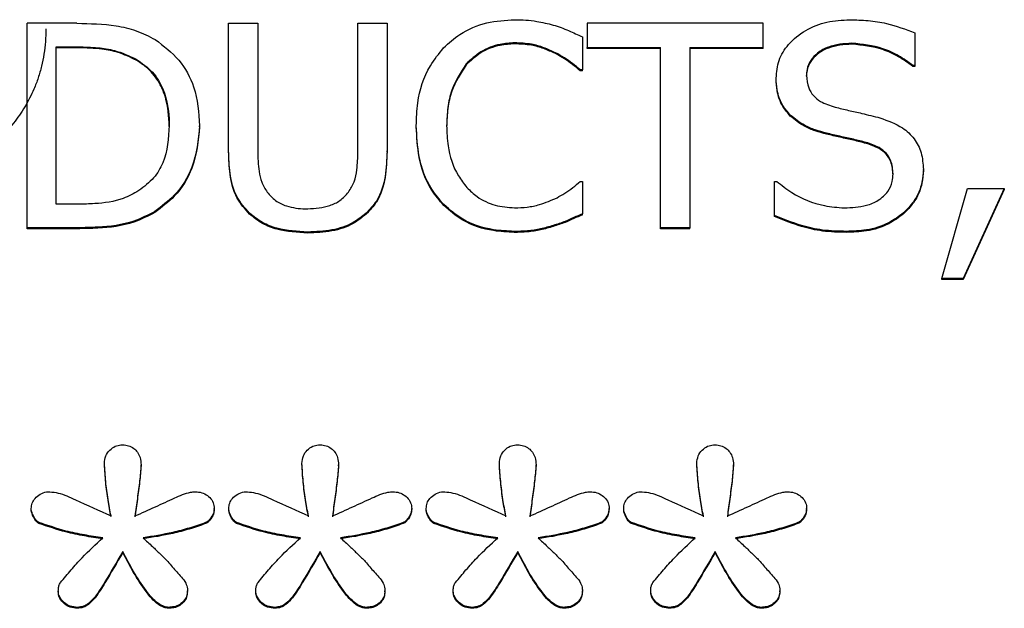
# Model space of a CAD drawing. Header units: inches. Extents: x 0.6 to 16.3, y 0.2 to 11.5.
# Tile 18 of 35: x 5.008 to 5.248, y 7.226 to 7.369. Entities that reach past the tile are written whole.
import ezdxf

# ---------------------------------------------------------------- set-up
doc = ezdxf.new("R2010")
doc.units = ezdxf.units.IN
doc.header["$MEASUREMENT"] = 0

msp = doc.modelspace()

# ---------------------------------------------------------------- linework, layer by layer
at = {"color": 7, "linetype": 'Continuous', "lineweight": 25}
for p, q in [((5.02196, 7.36844), (5.00981, 7.36844)), ((5.00981, 7.31865), (5.00981, 7.36844)), ((5.05891, 7.33737), (5.05891, 7.36844)), ((5.05891, 7.36844), (5.066, 7.36844)), ((5.066, 7.36844), (5.066, 7.33737)), ((5.09042, 7.33721), (5.09042, 7.36844)), ((5.09042, 7.36844), (5.0975, 7.36844)), ((5.0975, 7.36844), (5.0975, 7.33737)), ((5.14626, 7.36844), (5.14626, 7.36255)), ((5.18913, 7.36844), (5.14626, 7.36844)), ((5.18913, 7.36255), (5.18913, 7.36844)), ((5.22608, 7.3661), (5.22608, 7.35819)), ((5.12858, 7.36344), (5.12858, 7.36368)), ((5.14509, 7.36513), (5.14509, 7.35714)), ((5.2107, 7.36336), (5.2107, 7.36359)), ((5.0169, 7.36271), (5.0223, 7.36271)), ((5.0169, 7.32438), (5.0169, 7.36271)), ((5.0223, 7.36247), (5.0169, 7.36247)), ((5.0223, 7.36271), (5.0223, 7.36247)), ((5.13852, 7.36106), (5.13852, 7.36129)), ((5.14626, 7.36255), (5.16415, 7.36255)), ((5.14626, 7.36231), (5.14626, 7.36255)), ((5.16415, 7.36231), (5.14626, 7.36231)), ((5.16415, 7.31865), (5.16415, 7.36255)), ((5.17124, 7.36255), (5.18913, 7.36255)), ((5.17124, 7.36255), (5.17124, 7.31865)), ((5.18913, 7.36231), (5.17124, 7.36231)), ((5.18913, 7.36231), (5.18913, 7.36255)), ((5.03639, 7.35972), (5.03639, 7.35948)), ((5.11678, 7.35831), (5.11678, 7.35855)), ((5.14509, 7.35714), (5.14453, 7.35714)), ((5.14453, 7.3569), (5.14453, 7.35714)), ((5.14509, 7.3569), (5.14453, 7.3569)), ((5.14509, 7.3569), (5.14509, 7.35714)), ((5.22608, 7.35819), (5.22557, 7.35819)), ((5.22557, 7.35795), (5.22557, 7.35819)), ((5.22608, 7.35795), (5.22557, 7.35795)), ((5.22608, 7.35819), (5.22608, 7.35795)), ((5.19229, 7.35484), (5.19229, 7.35508)), ((5.19968, 7.35553), (5.19968, 7.35577)), ((5.19574, 7.34584), (5.19574, 7.34608)), ((5.04447, 7.34334), (5.04447, 7.34358)), ((5.05186, 7.34326), (5.05186, 7.3435)), ((5.10464, 7.34326), (5.10464, 7.3435)), ((5.11203, 7.3435), (5.11203, 7.34326)), ((5.20456, 7.34145), (5.20456, 7.34169)), ((5.2142, 7.33919), (5.2142, 7.33943)), ((5.05891, 7.33713), (5.05891, 7.33737)), ((5.0975, 7.33713), (5.0975, 7.33737)), ((5.22816, 7.33261), (5.22816, 7.33285)), ((5.14457, 7.32994), (5.14509, 7.32994)), ((5.14509, 7.32994), (5.14509, 7.32203)), ((5.1919, 7.32163), (5.1919, 7.32994)), ((5.1919, 7.32994), (5.19242, 7.32994)), ((5.22077, 7.33156), (5.22077, 7.3318)), ((5.23261, 7.30626), (5.23892, 7.32817)), ((5.24787, 7.32817), (5.23784, 7.30626)), ((5.24787, 7.32793), (5.23784, 7.30602)), ((5.23892, 7.32817), (5.24787, 7.32817)), ((5.24787, 7.32817), (5.24787, 7.32793)), ((5.0223, 7.32438), (5.0169, 7.32438)), ((5.04097, 7.3224), (5.04097, 7.32264)), ((5.11134, 7.32406), (5.11134, 7.32429)), ((5.06401, 7.32196), (5.06401, 7.3222)), ((5.0924, 7.32196), (5.0924, 7.3222)), ((5.14509, 7.3218), (5.14509, 7.32203)), ((5.1919, 7.32139), (5.1919, 7.32163)), ((5.22332, 7.32204), (5.22332, 7.32228)), ((5.02209, 7.31865), (5.00981, 7.31865)), ((5.00981, 7.31841), (5.00981, 7.31865)), ((5.02209, 7.31841), (5.00981, 7.31841)), ((5.02209, 7.31841), (5.02209, 7.31865)), ((5.12849, 7.31752), (5.12849, 7.31776)), ((5.138, 7.31897), (5.138, 7.31921)), ((5.17124, 7.31865), (5.16415, 7.31865)), ((5.16415, 7.31841), (5.16415, 7.31865)), ((5.17124, 7.31841), (5.16415, 7.31841)), ((5.17124, 7.31841), (5.17124, 7.31865)), ((5.2094, 7.31752), (5.2094, 7.31776)), ((5.07819, 7.31736), (5.07819, 7.3176)), ((5.23261, 7.30602), (5.23261, 7.30626)), ((5.23784, 7.30626), (5.23261, 7.30626)), ((5.23784, 7.30602), (5.23261, 7.30602)), ((5.23784, 7.30602), (5.23784, 7.30626)), ((5.02866, 7.26101), (5.02866, 7.26125)), ((5.0376, 7.26066), (5.0376, 7.2609)), ((5.07676, 7.26101), (5.07676, 7.26125)), ((5.0857, 7.26066), (5.0857, 7.2609)), ((5.12486, 7.26101), (5.12486, 7.26125)), ((5.1338, 7.26066), (5.1338, 7.2609)), ((5.17296, 7.26101), (5.17296, 7.26125)), ((5.1819, 7.26066), (5.1819, 7.2609)), ((5.01085, 7.25), (5.01085, 7.25024)), ((5.05541, 7.25), (5.05541, 7.25024)), ((5.05895, 7.25), (5.05895, 7.25024)), ((5.10351, 7.25), (5.10351, 7.25024)), ((5.10705, 7.25), (5.10705, 7.25024)), ((5.15161, 7.25), (5.15161, 7.25024)), ((5.15515, 7.25), (5.15515, 7.25024)), ((5.19971, 7.25), (5.19971, 7.25024)), ((5.01271, 7.24664), (5.01271, 7.24688)), ((5.0533, 7.24658), (5.0533, 7.24682)), ((5.06081, 7.24664), (5.06081, 7.24688)), ((5.1014, 7.24658), (5.1014, 7.24682)), ((5.10891, 7.24664), (5.10891, 7.24688)), ((5.1495, 7.24658), (5.1495, 7.24682)), ((5.15701, 7.24664), (5.15701, 7.24688)), ((5.1976, 7.24658), (5.1976, 7.24682)), ((5.03313, 7.23951), (5.03313, 7.23975)), ((5.08123, 7.23951), (5.08123, 7.23975)), ((5.12933, 7.23951), (5.12933, 7.23975)), ((5.17743, 7.23951), (5.17743, 7.23975)), ((5.01743, 7.22995), (5.01743, 7.23019)), ((5.04889, 7.22995), (5.04889, 7.23019)), ((5.06553, 7.22995), (5.06553, 7.23019)), ((5.09699, 7.22995), (5.09699, 7.23019)), ((5.11363, 7.22995), (5.11363, 7.23019)), ((5.14509, 7.22995), (5.14509, 7.23019)), ((5.16173, 7.22995), (5.16173, 7.23019)), ((5.19319, 7.22995), (5.19319, 7.23019)), ((5.02208, 7.22595), (5.02208, 7.22619)), ((5.0443, 7.22595), (5.0443, 7.22619)), ((5.07018, 7.22595), (5.07018, 7.22619)), ((5.0924, 7.22595), (5.0924, 7.22619)), ((5.11828, 7.22595), (5.11828, 7.22619)), ((5.1405, 7.22595), (5.1405, 7.22619)), ((5.16638, 7.22595), (5.16638, 7.22619)), ((5.1886, 7.22595), (5.1886, 7.22619))]:
    msp.add_line(p, q, dxfattribs=at)
for points, knots in [([(5.02196, 7.36844), (5.02516, 7.36838), (5.03003, 7.36829), (5.03652, 7.3668), (5.03953, 7.36527), (5.04106, 7.36448)], [0, 0, 0, 0, 0.482857, 0.736481, 1, 1, 1, 1]), ([(5.11129, 7.36246), (5.11256, 7.36362), (5.11556, 7.36634), (5.12164, 7.36889), (5.12633, 7.36918), (5.12862, 7.36932)], [0, 0, 0, 0, 0.274065, 0.645727, 1, 1, 1, 1]), ([(5.12862, 7.36932), (5.12952, 7.36931), (5.13131, 7.36927), (5.13446, 7.3689), (5.13666, 7.36836), (5.138, 7.36803)], [0, 0, 0, 0, 0.281966, 0.564023, 1, 1, 1, 1]), ([(5.138, 7.36803), (5.13864, 7.36783), (5.1399, 7.36742), (5.14228, 7.36647), (5.14398, 7.36566), (5.14509, 7.36513)], [0, 0, 0, 0, 0.2596065, 0.5191866, 1, 1, 1, 1]), ([(5.19229, 7.35508), (5.19242, 7.35656), (5.19268, 7.35951), (5.19528, 7.36366), (5.19934, 7.36695), (5.20461, 7.36903), (5.20835, 7.36923), (5.21022, 7.36932)], [0, 0, 0, 0, 0.179568, 0.359775, 0.573055, 0.786646, 1, 1, 1, 1]), ([(5.21022, 7.36932), (5.21172, 7.36928), (5.21472, 7.3692), (5.22014, 7.36837), (5.22381, 7.36697), (5.22608, 7.3661)], [0, 0, 0, 0, 0.275165, 0.550472, 1, 1, 1, 1]), ([(5.0144, 7.36712), (5.01438, 7.36608), (5.01433, 7.36401), (5.01397, 7.36097), (5.01339, 7.35802), (5.01257, 7.35516), (5.01129, 7.35181), (5.00936, 7.34807), (5.00661, 7.34403), (5.00435, 7.34167), (5.00321, 7.34048)], [0, 0, 0, 0, 0.106935, 0.211114, 0.313112, 0.413538, 0.513033, 0.676291, 0.837723, 1, 1, 1, 1]), ([(5.04106, 7.36448), (5.0431, 7.36292), (5.04719, 7.3598), (5.05121, 7.35234), (5.05163, 7.34669), (5.05186, 7.3435)], [0, 0, 0, 0, 0.303216, 0.606125, 1, 1, 1, 1]), ([(5.12858, 7.36368), (5.1274, 7.3636), (5.12451, 7.36342), (5.12025, 7.36176), (5.11791, 7.35959), (5.11678, 7.35855)], [0, 0, 0, 0, 0.264943, 0.646938, 1, 1, 1, 1]), ([(5.12858, 7.36344), (5.1274, 7.36336), (5.12451, 7.36318), (5.12025, 7.36152), (5.11791, 7.35935), (5.11678, 7.35831)], [0, 0, 0, 0, 0.264943, 0.646938, 1, 1, 1, 1]), ([(5.13852, 7.36129), (5.13759, 7.36172), (5.13572, 7.36258), (5.13238, 7.36353), (5.12996, 7.36362), (5.12858, 7.36368)], [0, 0, 0, 0, 0.300979, 0.601935, 1, 1, 1, 1]), ([(5.13852, 7.36106), (5.13759, 7.36149), (5.13572, 7.36234), (5.13238, 7.36329), (5.12996, 7.36338), (5.12858, 7.36344)], [0, 0, 0, 0, 0.300979, 0.601935, 1, 1, 1, 1]), ([(5.2107, 7.36359), (5.20876, 7.36346), (5.20578, 7.36325), (5.20244, 7.3614), (5.20058, 7.35949), (5.19977, 7.3575), (5.1997, 7.35624), (5.19968, 7.35577)], [0, 0, 0, 0, 0.371434, 0.571311, 0.736447, 0.902416, 1, 1, 1, 1]), ([(5.2107, 7.36336), (5.20876, 7.36322), (5.20578, 7.36301), (5.20244, 7.36116), (5.20058, 7.35925), (5.19977, 7.35726), (5.1997, 7.356), (5.19968, 7.35553)], [0, 0, 0, 0, 0.371434, 0.571311, 0.736447, 0.902416, 1, 1, 1, 1]), ([(5.22557, 7.35819), (5.22444, 7.35901), (5.2222, 7.36064), (5.21729, 7.36291), (5.21328, 7.36333), (5.2107, 7.36359)], [0, 0, 0, 0, 0.2626197, 0.5243809, 1, 1, 1, 1]), ([(5.22557, 7.35795), (5.22444, 7.35877), (5.2222, 7.3604), (5.21729, 7.36268), (5.21328, 7.36309), (5.2107, 7.36336)], [0, 0, 0, 0, 0.26262, 0.524381, 1, 1, 1, 1]), ([(5.0223, 7.36271), (5.0239, 7.36267), (5.02686, 7.36261), (5.03171, 7.36188), (5.03467, 7.36052), (5.03639, 7.35972)], [0, 0, 0, 0, 0.328592, 0.607226, 1, 1, 1, 1]), ([(5.03639, 7.35948), (5.03495, 7.36017), (5.03231, 7.36142), (5.0275, 7.36235), (5.02423, 7.36242), (5.0223, 7.36247)], [0, 0, 0, 0, 0.330167, 0.604832, 1, 1, 1, 1]), ([(5.10464, 7.3435), (5.1047, 7.34536), (5.10488, 7.35037), (5.10694, 7.35712), (5.11014, 7.36106), (5.11129, 7.36246)], [0, 0, 0, 0, 0.274688, 0.739998, 1, 1, 1, 1]), ([(5.14453, 7.35714), (5.14392, 7.35764), (5.14269, 7.35865), (5.14073, 7.36011), (5.13926, 7.3609), (5.13852, 7.36129)], [0, 0, 0, 0, 0.322707, 0.659599, 1, 1, 1, 1]), ([(5.14453, 7.3569), (5.14392, 7.3574), (5.14269, 7.35841), (5.14073, 7.35987), (5.13926, 7.36066), (5.13852, 7.36106)], [0, 0, 0, 0, 0.322707, 0.659599, 1, 1, 1, 1]), ([(5.03639, 7.35972), (5.03781, 7.35873), (5.04064, 7.35675), (5.04355, 7.35164), (5.04442, 7.34707), (5.04446, 7.34414), (5.04447, 7.34358)], [0, 0, 0, 0, 0.263578, 0.527037, 0.909968, 1, 1, 1, 1]), ([(5.04447, 7.34334), (5.04433, 7.34574), (5.0441, 7.34958), (5.04191, 7.3545), (5.03934, 7.35758), (5.03723, 7.35894), (5.03639, 7.35948)], [0, 0, 0, 0, 0.383177, 0.614913, 0.847549, 1, 1, 1, 1]), ([(5.11678, 7.35855), (5.11544, 7.35649), (5.11328, 7.35318), (5.11219, 7.3479), (5.11208, 7.34498), (5.11203, 7.3435)], [0, 0, 0, 0, 0.450196, 0.721837, 1, 1, 1, 1]), ([(5.11678, 7.35831), (5.11544, 7.35625), (5.11328, 7.35294), (5.11219, 7.34766), (5.11208, 7.34474), (5.11203, 7.34326)], [0, 0, 0, 0, 0.450196, 0.721837, 1, 1, 1, 1]), ([(5.19574, 7.34608), (5.1951, 7.34684), (5.19355, 7.34866), (5.19243, 7.35185), (5.19233, 7.35415), (5.19229, 7.35508)], [0, 0, 0, 0, 0.29512, 0.7132733, 1, 1, 1, 1]), ([(5.19574, 7.34584), (5.1951, 7.3466), (5.19355, 7.34843), (5.19243, 7.35161), (5.19233, 7.35391), (5.19229, 7.35484)], [0, 0, 0, 0, 0.29512, 0.713273, 1, 1, 1, 1]), ([(5.19968, 7.35577), (5.19976, 7.35472), (5.19989, 7.35294), (5.20128, 7.35077), (5.20345, 7.34903), (5.20541, 7.34841), (5.20663, 7.34802)], [0, 0, 0, 0, 0.282786, 0.4786486, 0.6738063, 1, 1, 1, 1]), ([(5.20663, 7.34802), (5.20772, 7.34776), (5.20988, 7.34723), (5.21355, 7.34644), (5.2161, 7.34578), (5.21757, 7.3454)], [0, 0, 0, 0, 0.2971385, 0.5942603, 1, 1, 1, 1]), ([(5.20456, 7.34169), (5.20365, 7.34194), (5.20182, 7.34245), (5.19868, 7.34368), (5.19685, 7.34518), (5.19574, 7.34608)], [0, 0, 0, 0, 0.2834189, 0.5670713, 1, 1, 1, 1]), ([(5.20456, 7.34145), (5.20365, 7.3417), (5.20182, 7.34221), (5.19868, 7.34344), (5.19685, 7.34494), (5.19574, 7.34584)], [0, 0, 0, 0, 0.2834189, 0.5670713, 1, 1, 1, 1]), ([(5.21757, 7.3454), (5.2195, 7.34472), (5.22269, 7.34361), (5.22607, 7.34042), (5.22788, 7.33685), (5.22806, 7.33422), (5.22816, 7.33285)], [0, 0, 0, 0, 0.329389, 0.545711, 0.762104, 1, 1, 1, 1]), ([(5.04447, 7.34358), (5.04427, 7.34047), (5.04397, 7.33594), (5.04079, 7.33053), (5.03833, 7.32866), (5.03704, 7.32768)], [0, 0, 0, 0, 0.510446, 0.744064, 1, 1, 1, 1]), ([(5.05186, 7.3435), (5.05152, 7.34007), (5.0509, 7.33398), (5.04648, 7.32676), (5.04262, 7.32387), (5.04097, 7.32264)], [0, 0, 0, 0, 0.426349, 0.755607, 1, 1, 1, 1]), ([(5.05186, 7.34326), (5.05152, 7.33983), (5.0509, 7.33374), (5.04648, 7.32652), (5.04262, 7.32363), (5.04097, 7.3224)], [0, 0, 0, 0, 0.426349, 0.755607, 1, 1, 1, 1]), ([(5.11134, 7.32429), (5.1103, 7.32552), (5.1074, 7.32896), (5.10503, 7.33568), (5.10476, 7.34099), (5.10464, 7.3435)], [0, 0, 0, 0, 0.226201, 0.635012, 1, 1, 1, 1]), ([(5.11134, 7.32406), (5.1103, 7.32528), (5.1074, 7.32872), (5.10503, 7.33544), (5.10476, 7.34076), (5.10464, 7.34326)], [0, 0, 0, 0, 0.2262007, 0.6350123, 1, 1, 1, 1]), ([(5.11203, 7.3435), (5.11208, 7.34186), (5.11223, 7.33768), (5.11389, 7.33238), (5.11623, 7.32938), (5.11695, 7.32845)], [0, 0, 0, 0, 0.3071221, 0.7851462, 1, 1, 1, 1]), ([(5.2142, 7.33943), (5.21318, 7.33969), (5.21107, 7.34023), (5.20784, 7.34091), (5.20565, 7.34143), (5.20456, 7.34169)], [0, 0, 0, 0, 0.318577, 0.659298, 1, 1, 1, 1]), ([(5.2142, 7.33919), (5.21318, 7.33945), (5.21107, 7.33999), (5.20784, 7.34067), (5.20565, 7.34119), (5.20456, 7.34145)], [0, 0, 0, 0, 0.318577, 0.659298, 1, 1, 1, 1]), ([(5.22077, 7.3318), (5.22068, 7.33288), (5.22054, 7.33468), (5.21916, 7.33687), (5.21709, 7.33848), (5.21529, 7.33907), (5.2142, 7.33943)], [0, 0, 0, 0, 0.3024624, 0.5007657, 0.6989416, 1, 1, 1, 1]), ([(5.06401, 7.3222), (5.06289, 7.32345), (5.06039, 7.32627), (5.0591, 7.33175), (5.05897, 7.33556), (5.05891, 7.33737)], [0, 0, 0, 0, 0.296659, 0.665806, 1, 1, 1, 1]), ([(5.06401, 7.32196), (5.06289, 7.32321), (5.06039, 7.32603), (5.0591, 7.33151), (5.05897, 7.33532), (5.05891, 7.33713)], [0, 0, 0, 0, 0.296659, 0.665806, 1, 1, 1, 1]), ([(5.066, 7.33737), (5.06604, 7.33569), (5.0661, 7.33314), (5.06686, 7.3297), (5.0678, 7.32813), (5.06829, 7.32732)], [0, 0, 0, 0, 0.483346, 0.735702, 1, 1, 1, 1]), ([(5.08813, 7.32732), (5.08862, 7.32815), (5.08964, 7.32984), (5.09031, 7.33325), (5.09038, 7.33572), (5.09042, 7.33721)], [0, 0, 0, 0, 0.2755765, 0.564771, 1, 1, 1, 1]), ([(5.0975, 7.33737), (5.09743, 7.33529), (5.09727, 7.33113), (5.09571, 7.32568), (5.0933, 7.32314), (5.0924, 7.3222)], [0, 0, 0, 0, 0.3827045, 0.7690211, 1, 1, 1, 1]), ([(5.0975, 7.33713), (5.09743, 7.33506), (5.09727, 7.33089), (5.09571, 7.32544), (5.0933, 7.3229), (5.0924, 7.32196)], [0, 0, 0, 0, 0.3827045, 0.7690211, 1, 1, 1, 1]), ([(5.22077, 7.33156), (5.22068, 7.33265), (5.22054, 7.33444), (5.21916, 7.33663), (5.21709, 7.33824), (5.21529, 7.33883), (5.2142, 7.33919)], [0, 0, 0, 0, 0.302462, 0.500766, 0.698942, 1, 1, 1, 1]), ([(5.22816, 7.33285), (5.22808, 7.33182), (5.22789, 7.32908), (5.22628, 7.32529), (5.22417, 7.32315), (5.22332, 7.32228)], [0, 0, 0, 0, 0.261737, 0.700373, 1, 1, 1, 1]), ([(5.22816, 7.33261), (5.22808, 7.33158), (5.22789, 7.32884), (5.22628, 7.32505), (5.22417, 7.32291), (5.22332, 7.32204)], [0, 0, 0, 0, 0.2617372, 0.7003729, 1, 1, 1, 1]), ([(5.13891, 7.32595), (5.13955, 7.32631), (5.14089, 7.32706), (5.14278, 7.3284), (5.14397, 7.32943), (5.14457, 7.32994)], [0, 0, 0, 0, 0.315962, 0.65674, 1, 1, 1, 1]), ([(5.19242, 7.32994), (5.19361, 7.32901), (5.19702, 7.32634), (5.20276, 7.32396), (5.20727, 7.32361), (5.20888, 7.32349)], [0, 0, 0, 0, 0.25605, 0.733905, 1, 1, 1, 1]), ([(5.20888, 7.32349), (5.21071, 7.32357), (5.21361, 7.3237), (5.21729, 7.32521), (5.21954, 7.32727), (5.22064, 7.32965), (5.22073, 7.33116), (5.22077, 7.3318)], [0, 0, 0, 0, 0.325234, 0.516564, 0.709387, 0.877897, 1, 1, 1, 1]), ([(5.03704, 7.32768), (5.0358, 7.32699), (5.03251, 7.32517), (5.02731, 7.32449), (5.02363, 7.3244), (5.0223, 7.32438)], [0, 0, 0, 0, 0.280368, 0.740352, 1, 1, 1, 1]), ([(5.06829, 7.32732), (5.06893, 7.32659), (5.0702, 7.32512), (5.07347, 7.32363), (5.07623, 7.32326), (5.07798, 7.32325), (5.07819, 7.32325)], [0, 0, 0, 0, 0.267053, 0.533603, 0.945553, 1, 1, 1, 1]), ([(5.07819, 7.32325), (5.08003, 7.32338), (5.08279, 7.32359), (5.08624, 7.32519), (5.08748, 7.32659), (5.08813, 7.32732)], [0, 0, 0, 0, 0.487613, 0.731495, 1, 1, 1, 1]), ([(5.11695, 7.32845), (5.11776, 7.32767), (5.1197, 7.3258), (5.12374, 7.32388), (5.12697, 7.32362), (5.12858, 7.32349)], [0, 0, 0, 0, 0.264915, 0.633753, 1, 1, 1, 1]), ([(5.12858, 7.32349), (5.12961, 7.32352), (5.13166, 7.32359), (5.13518, 7.32433), (5.13751, 7.32534), (5.13891, 7.32595)], [0, 0, 0, 0, 0.285798, 0.571895, 1, 1, 1, 1]), ([(5.04097, 7.32264), (5.03928, 7.32176), (5.03499, 7.31953), (5.02835, 7.31874), (5.02374, 7.31867), (5.02209, 7.31865)], [0, 0, 0, 0, 0.293646, 0.746686, 1, 1, 1, 1]), ([(5.04097, 7.3224), (5.03928, 7.32152), (5.03499, 7.31929), (5.02835, 7.3185), (5.02374, 7.31843), (5.02209, 7.31841)], [0, 0, 0, 0, 0.293646, 0.746686, 1, 1, 1, 1]), ([(5.12849, 7.31776), (5.12681, 7.31784), (5.12247, 7.31805), (5.11625, 7.32005), (5.1128, 7.32303), (5.11134, 7.32429)], [0, 0, 0, 0, 0.265322, 0.686344, 1, 1, 1, 1]), ([(5.12849, 7.31752), (5.12681, 7.3176), (5.12247, 7.31781), (5.11625, 7.31982), (5.1128, 7.32279), (5.11134, 7.32406)], [0, 0, 0, 0, 0.265322, 0.686344, 1, 1, 1, 1]), ([(5.07819, 7.3176), (5.07565, 7.31773), (5.07185, 7.31794), (5.06703, 7.3198), (5.06503, 7.32138), (5.06401, 7.3222)], [0, 0, 0, 0, 0.491724, 0.738436, 1, 1, 1, 1]), ([(5.07819, 7.31736), (5.07565, 7.3175), (5.07185, 7.3177), (5.06703, 7.31956), (5.06503, 7.32114), (5.06401, 7.32196)], [0, 0, 0, 0, 0.491724, 0.738436, 1, 1, 1, 1]), ([(5.0924, 7.3222), (5.09138, 7.32138), (5.08896, 7.31945), (5.08397, 7.31781), (5.08016, 7.31767), (5.07819, 7.3176)], [0, 0, 0, 0, 0.259964, 0.616578, 1, 1, 1, 1]), ([(5.0924, 7.32196), (5.09138, 7.32114), (5.08896, 7.31921), (5.08397, 7.31757), (5.08016, 7.31743), (5.07819, 7.31736)], [0, 0, 0, 0, 0.259964, 0.616578, 1, 1, 1, 1]), ([(5.14509, 7.32203), (5.14439, 7.32173), (5.14299, 7.32113), (5.14069, 7.32005), (5.13898, 7.31952), (5.138, 7.31921)], [0, 0, 0, 0, 0.299467, 0.598933, 1, 1, 1, 1]), ([(5.14509, 7.3218), (5.14439, 7.32149), (5.14299, 7.32089), (5.14069, 7.31981), (5.13898, 7.31928), (5.138, 7.31897)], [0, 0, 0, 0, 0.299467, 0.598933, 1, 1, 1, 1]), ([(5.2094, 7.31776), (5.20746, 7.3178), (5.20377, 7.31789), (5.19785, 7.31921), (5.19407, 7.32075), (5.1919, 7.32163)], [0, 0, 0, 0, 0.319739, 0.60854, 1, 1, 1, 1]), ([(5.2094, 7.31752), (5.20746, 7.31756), (5.20377, 7.31765), (5.19785, 7.31897), (5.19407, 7.32051), (5.1919, 7.32139)], [0, 0, 0, 0, 0.319739, 0.60854, 1, 1, 1, 1]), ([(5.22332, 7.32228), (5.22216, 7.32142), (5.2195, 7.31944), (5.21459, 7.31792), (5.21104, 7.31781), (5.2094, 7.31776)], [0, 0, 0, 0, 0.292699, 0.674767, 1, 1, 1, 1]), ([(5.22332, 7.32204), (5.22216, 7.32118), (5.2195, 7.3192), (5.21459, 7.31768), (5.21104, 7.31757), (5.2094, 7.31752)], [0, 0, 0, 0, 0.292699, 0.674767, 1, 1, 1, 1]), ([(5.138, 7.31921), (5.13698, 7.31891), (5.13494, 7.31831), (5.13175, 7.3178), (5.12958, 7.31777), (5.12849, 7.31776)], [0, 0, 0, 0, 0.330556, 0.66236, 1, 1, 1, 1]), ([(5.138, 7.31897), (5.13698, 7.31867), (5.13494, 7.31807), (5.13175, 7.31756), (5.12958, 7.31753), (5.12849, 7.31752)], [0, 0, 0, 0, 0.330556, 0.66236, 1, 1, 1, 1]), ([(5.02866, 7.26125), (5.02873, 7.26187), (5.02885, 7.26305), (5.02988, 7.26451), (5.03119, 7.26547), (5.03236, 7.26575), (5.03299, 7.26576), (5.03313, 7.26577)], [0, 0, 0, 0, 0.271807, 0.514058, 0.744023, 0.940774, 1, 1, 1, 1]), ([(5.03313, 7.26577), (5.03361, 7.26573), (5.03457, 7.26566), (5.03583, 7.26497), (5.0368, 7.26397), (5.03749, 7.26258), (5.03756, 7.2615), (5.0376, 7.2609)], [0, 0, 0, 0, 0.1867267, 0.3743427, 0.549017, 0.7519377, 1, 1, 1, 1]), ([(5.07676, 7.26125), (5.07683, 7.26187), (5.07695, 7.26305), (5.07798, 7.26451), (5.07928, 7.26547), (5.08046, 7.26575), (5.08108, 7.26576), (5.08123, 7.26577)], [0, 0, 0, 0, 0.271807, 0.514058, 0.744023, 0.940774, 1, 1, 1, 1]), ([(5.08123, 7.26577), (5.08171, 7.26573), (5.08267, 7.26566), (5.08392, 7.26497), (5.0849, 7.26397), (5.08559, 7.26258), (5.08566, 7.2615), (5.0857, 7.2609)], [0, 0, 0, 0, 0.186727, 0.374343, 0.549017, 0.751938, 1, 1, 1, 1]), ([(5.12486, 7.26125), (5.12492, 7.26187), (5.12505, 7.26305), (5.12607, 7.26451), (5.12738, 7.26547), (5.12856, 7.26575), (5.12918, 7.26576), (5.12933, 7.26577)], [0, 0, 0, 0, 0.271807, 0.514058, 0.744023, 0.940774, 1, 1, 1, 1]), ([(5.12933, 7.26577), (5.12981, 7.26573), (5.13077, 7.26566), (5.13202, 7.26497), (5.133, 7.26397), (5.13369, 7.26258), (5.13376, 7.2615), (5.1338, 7.2609)], [0, 0, 0, 0, 0.186727, 0.374343, 0.549017, 0.751938, 1, 1, 1, 1]), ([(5.17296, 7.26125), (5.17302, 7.26187), (5.17315, 7.26305), (5.17417, 7.26451), (5.17548, 7.26547), (5.17666, 7.26575), (5.17728, 7.26576), (5.17743, 7.26577)], [0, 0, 0, 0, 0.271807, 0.514058, 0.744023, 0.940774, 1, 1, 1, 1]), ([(5.17743, 7.26577), (5.17791, 7.26573), (5.17887, 7.26566), (5.18012, 7.26497), (5.1811, 7.26397), (5.18179, 7.26258), (5.18186, 7.2615), (5.1819, 7.2609)], [0, 0, 0, 0, 0.186727, 0.374343, 0.549017, 0.751938, 1, 1, 1, 1]), ([(5.03027, 7.24844), (5.03002, 7.24979), (5.02948, 7.25258), (5.02895, 7.25686), (5.02876, 7.25978), (5.02866, 7.26125)], [0, 0, 0, 0, 0.318539, 0.658914, 1, 1, 1, 1]), ([(5.03027, 7.2482), (5.03002, 7.24955), (5.02948, 7.25234), (5.02895, 7.25662), (5.02876, 7.25954), (5.02866, 7.26101)], [0, 0, 0, 0, 0.318539, 0.658914, 1, 1, 1, 1]), ([(5.0376, 7.2609), (5.03749, 7.25961), (5.03727, 7.25688), (5.03668, 7.25274), (5.0363, 7.24987), (5.03611, 7.24844)], [0, 0, 0, 0, 0.30923, 0.654607, 1, 1, 1, 1]), ([(5.0376, 7.26066), (5.03749, 7.25937), (5.03727, 7.25664), (5.03668, 7.2525), (5.0363, 7.24964), (5.03611, 7.2482)], [0, 0, 0, 0, 0.30923, 0.654607, 1, 1, 1, 1]), ([(5.07837, 7.24844), (5.07811, 7.24979), (5.07758, 7.25258), (5.07705, 7.25686), (5.07686, 7.25978), (5.07676, 7.26125)], [0, 0, 0, 0, 0.318539, 0.658914, 1, 1, 1, 1]), ([(5.07837, 7.2482), (5.07811, 7.24955), (5.07758, 7.25234), (5.07705, 7.25662), (5.07686, 7.25954), (5.07676, 7.26101)], [0, 0, 0, 0, 0.318539, 0.658914, 1, 1, 1, 1]), ([(5.0857, 7.2609), (5.08559, 7.25961), (5.08537, 7.25688), (5.08478, 7.25274), (5.0844, 7.24987), (5.08421, 7.24844)], [0, 0, 0, 0, 0.30923, 0.654607, 1, 1, 1, 1]), ([(5.0857, 7.26066), (5.08559, 7.25937), (5.08537, 7.25664), (5.08478, 7.2525), (5.0844, 7.24964), (5.08421, 7.2482)], [0, 0, 0, 0, 0.30923, 0.654607, 1, 1, 1, 1]), ([(5.12647, 7.24844), (5.12621, 7.24979), (5.12568, 7.25258), (5.12515, 7.25686), (5.12496, 7.25978), (5.12486, 7.26125)], [0, 0, 0, 0, 0.318539, 0.658914, 1, 1, 1, 1]), ([(5.12647, 7.2482), (5.12621, 7.24955), (5.12568, 7.25234), (5.12515, 7.25662), (5.12496, 7.25954), (5.12486, 7.26101)], [0, 0, 0, 0, 0.318539, 0.658914, 1, 1, 1, 1]), ([(5.1338, 7.2609), (5.13369, 7.25961), (5.13347, 7.25688), (5.13288, 7.25274), (5.1325, 7.24987), (5.13231, 7.24844)], [0, 0, 0, 0, 0.30923, 0.654607, 1, 1, 1, 1]), ([(5.1338, 7.26066), (5.13369, 7.25937), (5.13347, 7.25664), (5.13288, 7.2525), (5.1325, 7.24964), (5.13231, 7.2482)], [0, 0, 0, 0, 0.30923, 0.654607, 1, 1, 1, 1]), ([(5.17457, 7.24844), (5.17431, 7.24979), (5.17378, 7.25258), (5.17325, 7.25686), (5.17306, 7.25978), (5.17296, 7.26125)], [0, 0, 0, 0, 0.318539, 0.658914, 1, 1, 1, 1]), ([(5.17457, 7.2482), (5.17431, 7.24955), (5.17378, 7.25234), (5.17325, 7.25662), (5.17306, 7.25954), (5.17296, 7.26101)], [0, 0, 0, 0, 0.318539, 0.658914, 1, 1, 1, 1]), ([(5.1819, 7.2609), (5.18179, 7.25961), (5.18157, 7.25688), (5.18098, 7.25274), (5.1806, 7.24987), (5.18041, 7.24844)], [0, 0, 0, 0, 0.30923, 0.654607, 1, 1, 1, 1]), ([(5.1819, 7.26066), (5.18179, 7.25937), (5.18157, 7.25664), (5.18098, 7.2525), (5.1806, 7.24964), (5.18041, 7.2482)], [0, 0, 0, 0, 0.30923, 0.654607, 1, 1, 1, 1]), ([(5.01085, 7.25024), (5.01089, 7.25068), (5.01097, 7.25158), (5.01175, 7.25283), (5.01297, 7.25382), (5.01429, 7.2543), (5.01511, 7.25434), (5.01538, 7.25435)], [0, 0, 0, 0, 0.20353, 0.407885, 0.647226, 0.885316, 1, 1, 1, 1]), ([(5.01538, 7.25435), (5.01605, 7.25426), (5.01823, 7.25398), (5.02312, 7.25165), (5.02738, 7.24974), (5.03027, 7.24844)], [0, 0, 0, 0, 0.124093, 0.404933, 1, 1, 1, 1]), ([(5.03611, 7.24844), (5.03777, 7.24918), (5.04101, 7.25062), (5.04542, 7.25268), (5.04865, 7.25416), (5.05042, 7.25432), (5.05082, 7.25435)], [0, 0, 0, 0, 0.342904, 0.668758, 0.926008, 1, 1, 1, 1]), ([(5.05082, 7.25435), (5.05135, 7.25431), (5.05241, 7.25422), (5.05379, 7.25346), (5.05488, 7.25238), (5.05536, 7.25121), (5.0554, 7.25048), (5.05541, 7.25024)], [0, 0, 0, 0, 0.223546, 0.447736, 0.666173, 0.889996, 1, 1, 1, 1]), ([(5.05895, 7.25024), (5.05899, 7.25068), (5.05907, 7.25158), (5.05985, 7.25283), (5.06107, 7.25382), (5.06239, 7.2543), (5.06321, 7.25434), (5.06348, 7.25435)], [0, 0, 0, 0, 0.20353, 0.407885, 0.647226, 0.885316, 1, 1, 1, 1]), ([(5.06348, 7.25435), (5.06415, 7.25426), (5.06633, 7.25398), (5.07122, 7.25165), (5.07548, 7.24974), (5.07837, 7.24844)], [0, 0, 0, 0, 0.1240934, 0.404933, 1, 1, 1, 1]), ([(5.08421, 7.24844), (5.08587, 7.24918), (5.08911, 7.25062), (5.09352, 7.25268), (5.09675, 7.25416), (5.09852, 7.25432), (5.09892, 7.25435)], [0, 0, 0, 0, 0.342904, 0.668758, 0.926008, 1, 1, 1, 1]), ([(5.09892, 7.25435), (5.09945, 7.25431), (5.10051, 7.25422), (5.10189, 7.25346), (5.10298, 7.25238), (5.10346, 7.25121), (5.1035, 7.25048), (5.10351, 7.25024)], [0, 0, 0, 0, 0.223546, 0.447736, 0.666173, 0.889996, 1, 1, 1, 1]), ([(5.10705, 7.25024), (5.10709, 7.25068), (5.10717, 7.25158), (5.10795, 7.25283), (5.10917, 7.25382), (5.11049, 7.2543), (5.11131, 7.25434), (5.11158, 7.25435)], [0, 0, 0, 0, 0.20353, 0.407885, 0.647226, 0.885316, 1, 1, 1, 1]), ([(5.11158, 7.25435), (5.11225, 7.25426), (5.11443, 7.25398), (5.11932, 7.25165), (5.12358, 7.24974), (5.12647, 7.24844)], [0, 0, 0, 0, 0.124093, 0.404933, 1, 1, 1, 1]), ([(5.13231, 7.24844), (5.13397, 7.24918), (5.13721, 7.25062), (5.14162, 7.25268), (5.14485, 7.25416), (5.14662, 7.25432), (5.14702, 7.25435)], [0, 0, 0, 0, 0.342904, 0.668758, 0.926008, 1, 1, 1, 1]), ([(5.14702, 7.25435), (5.14755, 7.25431), (5.1486, 7.25422), (5.14999, 7.25346), (5.15107, 7.25238), (5.15156, 7.25121), (5.1516, 7.25048), (5.15161, 7.25024)], [0, 0, 0, 0, 0.223546, 0.447736, 0.666173, 0.889996, 1, 1, 1, 1]), ([(5.15515, 7.25024), (5.15519, 7.25068), (5.15526, 7.25158), (5.15605, 7.25283), (5.15727, 7.25382), (5.15859, 7.2543), (5.15941, 7.25434), (5.15968, 7.25435)], [0, 0, 0, 0, 0.20353, 0.407885, 0.647226, 0.885316, 1, 1, 1, 1]), ([(5.15968, 7.25435), (5.16035, 7.25426), (5.16253, 7.25398), (5.16742, 7.25165), (5.17168, 7.24974), (5.17457, 7.24844)], [0, 0, 0, 0, 0.124093, 0.404933, 1, 1, 1, 1]), ([(5.18041, 7.24844), (5.18207, 7.24918), (5.18531, 7.25062), (5.18972, 7.25268), (5.19295, 7.25416), (5.19472, 7.25432), (5.19512, 7.25435)], [0, 0, 0, 0, 0.342904, 0.668758, 0.926008, 1, 1, 1, 1]), ([(5.19512, 7.25435), (5.19564, 7.25431), (5.1967, 7.25422), (5.19809, 7.25346), (5.19917, 7.25238), (5.19966, 7.25121), (5.1997, 7.25048), (5.19971, 7.25024)], [0, 0, 0, 0, 0.223546, 0.447736, 0.666173, 0.889996, 1, 1, 1, 1]), ([(5.01271, 7.24688), (5.01254, 7.24699), (5.01193, 7.2474), (5.0113, 7.24852), (5.01087, 7.24956), (5.01085, 7.25017), (5.01085, 7.25024)], [0, 0, 0, 0, 0.1516253, 0.5309733, 0.9491843, 1, 1, 1, 1]), ([(5.01271, 7.24664), (5.01254, 7.24675), (5.01193, 7.24716), (5.0113, 7.24828), (5.01087, 7.24932), (5.01085, 7.24993), (5.01085, 7.25)], [0, 0, 0, 0, 0.151625, 0.530973, 0.949184, 1, 1, 1, 1]), ([(5.05541, 7.25024), (5.05537, 7.24987), (5.05525, 7.24893), (5.05457, 7.24786), (5.05386, 7.24709), (5.05345, 7.24689), (5.0533, 7.24682)], [0, 0, 0, 0, 0.269353, 0.685116, 0.88843, 1, 1, 1, 1]), ([(5.05541, 7.25), (5.05537, 7.24963), (5.05525, 7.24869), (5.05457, 7.24762), (5.05386, 7.24685), (5.05345, 7.24665), (5.0533, 7.24658)], [0, 0, 0, 0, 0.2693535, 0.6851157, 0.8884304, 1, 1, 1, 1]), ([(5.06081, 7.24688), (5.06064, 7.24699), (5.06003, 7.2474), (5.0594, 7.24852), (5.05897, 7.24956), (5.05895, 7.25017), (5.05895, 7.25024)], [0, 0, 0, 0, 0.151625, 0.530973, 0.949184, 1, 1, 1, 1]), ([(5.06081, 7.24664), (5.06064, 7.24675), (5.06003, 7.24716), (5.0594, 7.24828), (5.05897, 7.24932), (5.05895, 7.24993), (5.05895, 7.25)], [0, 0, 0, 0, 0.151625, 0.530973, 0.949184, 1, 1, 1, 1]), ([(5.10351, 7.25024), (5.10346, 7.24987), (5.10335, 7.24893), (5.10266, 7.24786), (5.10196, 7.24709), (5.10154, 7.24689), (5.1014, 7.24682)], [0, 0, 0, 0, 0.269353, 0.685116, 0.88843, 1, 1, 1, 1]), ([(5.10351, 7.25), (5.10346, 7.24963), (5.10335, 7.24869), (5.10266, 7.24762), (5.10196, 7.24685), (5.10154, 7.24665), (5.1014, 7.24658)], [0, 0, 0, 0, 0.269353, 0.685116, 0.88843, 1, 1, 1, 1]), ([(5.10891, 7.24688), (5.10874, 7.24699), (5.10813, 7.2474), (5.1075, 7.24852), (5.10707, 7.24956), (5.10705, 7.25017), (5.10705, 7.25024)], [0, 0, 0, 0, 0.151625, 0.530973, 0.949184, 1, 1, 1, 1]), ([(5.10891, 7.24664), (5.10874, 7.24675), (5.10813, 7.24716), (5.1075, 7.24828), (5.10707, 7.24932), (5.10705, 7.24993), (5.10705, 7.25)], [0, 0, 0, 0, 0.151625, 0.530973, 0.949184, 1, 1, 1, 1]), ([(5.15161, 7.25024), (5.15156, 7.24987), (5.15145, 7.24893), (5.15076, 7.24786), (5.15005, 7.24709), (5.14964, 7.24689), (5.1495, 7.24682)], [0, 0, 0, 0, 0.269353, 0.685116, 0.88843, 1, 1, 1, 1]), ([(5.15161, 7.25), (5.15156, 7.24963), (5.15145, 7.24869), (5.15076, 7.24762), (5.15005, 7.24685), (5.14964, 7.24665), (5.1495, 7.24658)], [0, 0, 0, 0, 0.269353, 0.685116, 0.88843, 1, 1, 1, 1]), ([(5.15701, 7.24688), (5.15684, 7.24699), (5.15623, 7.2474), (5.1556, 7.24852), (5.15516, 7.24956), (5.15515, 7.25017), (5.15515, 7.25024)], [0, 0, 0, 0, 0.1516253, 0.5309733, 0.9491843, 1, 1, 1, 1]), ([(5.15701, 7.24664), (5.15684, 7.24675), (5.15623, 7.24716), (5.1556, 7.24828), (5.15516, 7.24932), (5.15515, 7.24993), (5.15515, 7.25)], [0, 0, 0, 0, 0.151625, 0.530973, 0.949184, 1, 1, 1, 1]), ([(5.19971, 7.25024), (5.19966, 7.24987), (5.19955, 7.24893), (5.19886, 7.24786), (5.19815, 7.24709), (5.19774, 7.24689), (5.1976, 7.24682)], [0, 0, 0, 0, 0.269353, 0.685116, 0.88843, 1, 1, 1, 1]), ([(5.19971, 7.25), (5.19966, 7.24963), (5.19955, 7.24869), (5.19886, 7.24762), (5.19815, 7.24685), (5.19774, 7.24665), (5.1976, 7.24658)], [0, 0, 0, 0, 0.269353, 0.685116, 0.88843, 1, 1, 1, 1]), ([(5.02829, 7.24311), (5.02678, 7.24334), (5.02377, 7.2438), (5.0185, 7.24486), (5.01489, 7.24612), (5.01271, 7.24688)], [0, 0, 0, 0, 0.28412, 0.568312, 1, 1, 1, 1]), ([(5.02829, 7.24287), (5.02678, 7.2431), (5.02377, 7.24356), (5.0185, 7.24462), (5.01489, 7.24588), (5.01271, 7.24664)], [0, 0, 0, 0, 0.28412, 0.568312, 1, 1, 1, 1]), ([(5.0533, 7.24682), (5.05199, 7.24636), (5.04936, 7.24545), (5.0443, 7.24413), (5.0405, 7.24351), (5.03809, 7.24311)], [0, 0, 0, 0, 0.267179, 0.534328, 1, 1, 1, 1]), ([(5.0533, 7.24658), (5.05199, 7.24613), (5.04936, 7.24521), (5.0443, 7.24389), (5.0405, 7.24327), (5.03809, 7.24287)], [0, 0, 0, 0, 0.267179, 0.534328, 1, 1, 1, 1]), ([(5.07639, 7.24311), (5.07488, 7.24334), (5.07187, 7.2438), (5.0666, 7.24486), (5.06299, 7.24612), (5.06081, 7.24688)], [0, 0, 0, 0, 0.28412, 0.568312, 1, 1, 1, 1]), ([(5.07639, 7.24287), (5.07488, 7.2431), (5.07187, 7.24356), (5.0666, 7.24462), (5.06299, 7.24588), (5.06081, 7.24664)], [0, 0, 0, 0, 0.28412, 0.568312, 1, 1, 1, 1]), ([(5.1014, 7.24682), (5.10008, 7.24636), (5.09745, 7.24545), (5.09239, 7.24413), (5.0886, 7.24351), (5.08619, 7.24311)], [0, 0, 0, 0, 0.267179, 0.534328, 1, 1, 1, 1]), ([(5.1014, 7.24658), (5.10008, 7.24613), (5.09745, 7.24521), (5.09239, 7.24389), (5.0886, 7.24327), (5.08619, 7.24287)], [0, 0, 0, 0, 0.267179, 0.534328, 1, 1, 1, 1]), ([(5.12449, 7.24311), (5.12298, 7.24334), (5.11996, 7.2438), (5.1147, 7.24486), (5.11109, 7.24612), (5.10891, 7.24688)], [0, 0, 0, 0, 0.28412, 0.568312, 1, 1, 1, 1]), ([(5.12449, 7.24287), (5.12298, 7.2431), (5.11996, 7.24356), (5.1147, 7.24462), (5.11109, 7.24588), (5.10891, 7.24664)], [0, 0, 0, 0, 0.28412, 0.568312, 1, 1, 1, 1]), ([(5.1495, 7.24682), (5.14818, 7.24636), (5.14555, 7.24545), (5.14049, 7.24413), (5.1367, 7.24351), (5.13429, 7.24311)], [0, 0, 0, 0, 0.267179, 0.534328, 1, 1, 1, 1]), ([(5.1495, 7.24658), (5.14818, 7.24613), (5.14555, 7.24521), (5.14049, 7.24389), (5.1367, 7.24327), (5.13429, 7.24287)], [0, 0, 0, 0, 0.267179, 0.5343283, 1, 1, 1, 1]), ([(5.17259, 7.24311), (5.17108, 7.24334), (5.16806, 7.2438), (5.1628, 7.24486), (5.15919, 7.24612), (5.15701, 7.24688)], [0, 0, 0, 0, 0.28412, 0.568312, 1, 1, 1, 1]), ([(5.17259, 7.24287), (5.17108, 7.2431), (5.16806, 7.24356), (5.1628, 7.24462), (5.15919, 7.24588), (5.15701, 7.24664)], [0, 0, 0, 0, 0.28412, 0.568312, 1, 1, 1, 1]), ([(5.1976, 7.24682), (5.19628, 7.24636), (5.19365, 7.24545), (5.18859, 7.24413), (5.1848, 7.24351), (5.18239, 7.24311)], [0, 0, 0, 0, 0.267179, 0.534328, 1, 1, 1, 1]), ([(5.1976, 7.24658), (5.19628, 7.24613), (5.19365, 7.24521), (5.18859, 7.24389), (5.1848, 7.24327), (5.18239, 7.24287)], [0, 0, 0, 0, 0.267179, 0.534328, 1, 1, 1, 1]), ([(5.01799, 7.23222), (5.01883, 7.23325), (5.02051, 7.23532), (5.02386, 7.23903), (5.02657, 7.24153), (5.02829, 7.24311)], [0, 0, 0, 0, 0.267688, 0.53539, 1, 1, 1, 1]), ([(5.03809, 7.24311), (5.03885, 7.24242), (5.04025, 7.24113), (5.04224, 7.2392), (5.04349, 7.23798), (5.04411, 7.23738)], [0, 0, 0, 0, 0.369998, 0.684996, 1, 1, 1, 1]), ([(5.06609, 7.23222), (5.06693, 7.23325), (5.06861, 7.23532), (5.07196, 7.23903), (5.07467, 7.24153), (5.07639, 7.24311)], [0, 0, 0, 0, 0.267688, 0.53539, 1, 1, 1, 1]), ([(5.08619, 7.24311), (5.08695, 7.24242), (5.08835, 7.24113), (5.09033, 7.2392), (5.09159, 7.23798), (5.09221, 7.23738)], [0, 0, 0, 0, 0.369998, 0.684996, 1, 1, 1, 1]), ([(5.11418, 7.23222), (5.11503, 7.23325), (5.11671, 7.23532), (5.12006, 7.23903), (5.12277, 7.24153), (5.12449, 7.24311)], [0, 0, 0, 0, 0.267688, 0.53539, 1, 1, 1, 1]), ([(5.13429, 7.24311), (5.13505, 7.24242), (5.13645, 7.24113), (5.13843, 7.2392), (5.13969, 7.23798), (5.14031, 7.23738)], [0, 0, 0, 0, 0.369998, 0.684996, 1, 1, 1, 1]), ([(5.16228, 7.23222), (5.16313, 7.23325), (5.16481, 7.23532), (5.16816, 7.23903), (5.17087, 7.24153), (5.17259, 7.24311)], [0, 0, 0, 0, 0.267688, 0.53539, 1, 1, 1, 1]), ([(5.18239, 7.24311), (5.18315, 7.24242), (5.18455, 7.24113), (5.18653, 7.2392), (5.18779, 7.23798), (5.18841, 7.23738)], [0, 0, 0, 0, 0.369998, 0.684996, 1, 1, 1, 1]), ([(5.03313, 7.23975), (5.03168, 7.23729), (5.02951, 7.2336), (5.02688, 7.22927), (5.02508, 7.22726), (5.02355, 7.22633), (5.02258, 7.22624), (5.02208, 7.22619)], [0, 0, 0, 0, 0.478328, 0.718723, 0.846443, 0.921838, 1, 1, 1, 1]), ([(5.03313, 7.23951), (5.03168, 7.23705), (5.02951, 7.23336), (5.02688, 7.22903), (5.02508, 7.22702), (5.02355, 7.2261), (5.02258, 7.226), (5.02208, 7.22595)], [0, 0, 0, 0, 0.478328, 0.718723, 0.846443, 0.921838, 1, 1, 1, 1]), ([(5.0443, 7.22619), (5.04394, 7.22624), (5.04303, 7.22634), (5.04096, 7.22762), (5.03724, 7.23198), (5.03485, 7.23649), (5.03313, 7.23975)], [0, 0, 0, 0, 0.057926, 0.144185, 0.382989, 1, 1, 1, 1]), ([(5.0443, 7.22595), (5.04394, 7.226), (5.04303, 7.22611), (5.04096, 7.22738), (5.03724, 7.23174), (5.03485, 7.23626), (5.03313, 7.23951)], [0, 0, 0, 0, 0.0579261, 0.1441851, 0.3829893, 1, 1, 1, 1]), ([(5.08123, 7.23975), (5.07978, 7.23729), (5.07761, 7.2336), (5.07498, 7.22927), (5.07317, 7.22726), (5.07165, 7.22633), (5.07068, 7.22624), (5.07018, 7.22619)], [0, 0, 0, 0, 0.478328, 0.718723, 0.846443, 0.921838, 1, 1, 1, 1]), ([(5.08123, 7.23951), (5.07978, 7.23705), (5.07761, 7.23336), (5.07498, 7.22903), (5.07317, 7.22702), (5.07165, 7.2261), (5.07068, 7.226), (5.07018, 7.22595)], [0, 0, 0, 0, 0.478328, 0.718723, 0.846443, 0.921838, 1, 1, 1, 1]), ([(5.0924, 7.22619), (5.09204, 7.22624), (5.09113, 7.22634), (5.08906, 7.22762), (5.08534, 7.23198), (5.08295, 7.23649), (5.08123, 7.23975)], [0, 0, 0, 0, 0.057926, 0.144185, 0.382989, 1, 1, 1, 1]), ([(5.0924, 7.22595), (5.09204, 7.226), (5.09113, 7.22611), (5.08906, 7.22738), (5.08534, 7.23174), (5.08295, 7.23626), (5.08123, 7.23951)], [0, 0, 0, 0, 0.0579261, 0.1441851, 0.3829893, 1, 1, 1, 1]), ([(5.12933, 7.23975), (5.12788, 7.23729), (5.12571, 7.2336), (5.12307, 7.22927), (5.12127, 7.22726), (5.11975, 7.22633), (5.11878, 7.22624), (5.11828, 7.22619)], [0, 0, 0, 0, 0.478328, 0.718723, 0.846443, 0.921838, 1, 1, 1, 1]), ([(5.12933, 7.23951), (5.12788, 7.23705), (5.12571, 7.23336), (5.12307, 7.22903), (5.12127, 7.22702), (5.11975, 7.2261), (5.11878, 7.226), (5.11828, 7.22595)], [0, 0, 0, 0, 0.478328, 0.718723, 0.846443, 0.921838, 1, 1, 1, 1]), ([(5.1405, 7.22619), (5.14014, 7.22624), (5.13923, 7.22634), (5.13716, 7.22762), (5.13344, 7.23198), (5.13105, 7.23649), (5.12933, 7.23975)], [0, 0, 0, 0, 0.057926, 0.144185, 0.382989, 1, 1, 1, 1]), ([(5.1405, 7.22595), (5.14014, 7.226), (5.13923, 7.22611), (5.13716, 7.22738), (5.13344, 7.23174), (5.13105, 7.23626), (5.12933, 7.23951)], [0, 0, 0, 0, 0.057926, 0.144185, 0.382989, 1, 1, 1, 1]), ([(5.17743, 7.23975), (5.17598, 7.23729), (5.17381, 7.2336), (5.17117, 7.22927), (5.16937, 7.22726), (5.16785, 7.22633), (5.16688, 7.22624), (5.16638, 7.22619)], [0, 0, 0, 0, 0.478328, 0.718723, 0.846443, 0.921838, 1, 1, 1, 1]), ([(5.17743, 7.23951), (5.17598, 7.23705), (5.17381, 7.23336), (5.17117, 7.22903), (5.16937, 7.22702), (5.16785, 7.2261), (5.16688, 7.226), (5.16638, 7.22595)], [0, 0, 0, 0, 0.478328, 0.718723, 0.846443, 0.921838, 1, 1, 1, 1]), ([(5.1886, 7.22619), (5.18823, 7.22624), (5.18733, 7.22634), (5.18526, 7.22762), (5.18154, 7.23198), (5.17915, 7.23649), (5.17743, 7.23975)], [0, 0, 0, 0, 0.0579261, 0.1441851, 0.3829893, 1, 1, 1, 1]), ([(5.1886, 7.22595), (5.18823, 7.226), (5.18733, 7.22611), (5.18526, 7.22738), (5.18154, 7.23174), (5.17915, 7.23626), (5.17743, 7.23951)], [0, 0, 0, 0, 0.057926, 0.144185, 0.382989, 1, 1, 1, 1]), ([(5.04411, 7.23738), (5.04483, 7.23651), (5.0459, 7.23522), (5.04744, 7.23353), (5.04852, 7.23226), (5.04887, 7.23102), (5.04889, 7.23037), (5.04889, 7.23019)], [0, 0, 0, 0, 0.379166, 0.56834, 0.771897, 0.93912, 1, 1, 1, 1]), ([(5.09221, 7.23738), (5.09293, 7.23651), (5.094, 7.23522), (5.09554, 7.23353), (5.09662, 7.23226), (5.09697, 7.23102), (5.09699, 7.23037), (5.09699, 7.23019)], [0, 0, 0, 0, 0.379166, 0.56834, 0.771897, 0.93912, 1, 1, 1, 1]), ([(5.14031, 7.23738), (5.14103, 7.23651), (5.1421, 7.23522), (5.14364, 7.23353), (5.14472, 7.23226), (5.14507, 7.23102), (5.14509, 7.23037), (5.14509, 7.23019)], [0, 0, 0, 0, 0.379166, 0.56834, 0.771897, 0.93912, 1, 1, 1, 1]), ([(5.18841, 7.23738), (5.18913, 7.23651), (5.1902, 7.23522), (5.19174, 7.23353), (5.19282, 7.23226), (5.19317, 7.23102), (5.19319, 7.23037), (5.19319, 7.23019)], [0, 0, 0, 0, 0.3791659, 0.5683398, 0.7718971, 0.9391199, 1, 1, 1, 1]), ([(5.01743, 7.23019), (5.01744, 7.23047), (5.01746, 7.23104), (5.01766, 7.23174), (5.0179, 7.2321), (5.01799, 7.23222)], [0, 0, 0, 0, 0.39888, 0.799877, 1, 1, 1, 1]), ([(5.06553, 7.23019), (5.06554, 7.23047), (5.06556, 7.23104), (5.06575, 7.23174), (5.066, 7.2321), (5.06609, 7.23222)], [0, 0, 0, 0, 0.39888, 0.799877, 1, 1, 1, 1]), ([(5.11363, 7.23019), (5.11364, 7.23047), (5.11366, 7.23104), (5.11385, 7.23174), (5.1141, 7.2321), (5.11418, 7.23222)], [0, 0, 0, 0, 0.3988802, 0.7998773, 1, 1, 1, 1]), ([(5.16173, 7.23019), (5.16174, 7.23047), (5.16176, 7.23104), (5.16195, 7.23174), (5.1622, 7.2321), (5.16228, 7.23222)], [0, 0, 0, 0, 0.39888, 0.799877, 1, 1, 1, 1]), ([(5.02208, 7.22619), (5.02148, 7.22624), (5.02032, 7.22634), (5.01883, 7.22728), (5.01785, 7.22844), (5.01746, 7.2295), (5.01743, 7.23004), (5.01743, 7.23019)], [0, 0, 0, 0, 0.258673, 0.491938, 0.752323, 0.929194, 1, 1, 1, 1]), ([(5.02208, 7.22595), (5.02148, 7.22601), (5.02032, 7.2261), (5.01883, 7.22705), (5.01785, 7.2282), (5.01746, 7.22926), (5.01743, 7.2298), (5.01743, 7.22995)], [0, 0, 0, 0, 0.258673, 0.491938, 0.752323, 0.929194, 1, 1, 1, 1]), ([(5.04889, 7.23019), (5.04885, 7.22976), (5.04877, 7.22889), (5.04805, 7.22774), (5.04701, 7.22681), (5.04569, 7.22627), (5.04474, 7.22622), (5.0443, 7.22619)], [0, 0, 0, 0, 0.198437, 0.397311, 0.595096, 0.812023, 1, 1, 1, 1]), ([(5.04889, 7.22995), (5.04885, 7.22952), (5.04877, 7.22865), (5.04805, 7.2275), (5.04701, 7.22657), (5.04569, 7.22603), (5.04474, 7.22598), (5.0443, 7.22595)], [0, 0, 0, 0, 0.198437, 0.397311, 0.595096, 0.812023, 1, 1, 1, 1]), ([(5.07018, 7.22619), (5.06958, 7.22624), (5.06842, 7.22634), (5.06693, 7.22728), (5.06595, 7.22844), (5.06556, 7.2295), (5.06553, 7.23004), (5.06553, 7.23019)], [0, 0, 0, 0, 0.258673, 0.491938, 0.752323, 0.929194, 1, 1, 1, 1]), ([(5.07018, 7.22595), (5.06958, 7.22601), (5.06842, 7.2261), (5.06693, 7.22705), (5.06595, 7.2282), (5.06556, 7.22926), (5.06553, 7.2298), (5.06553, 7.22995)], [0, 0, 0, 0, 0.258673, 0.491938, 0.752323, 0.929194, 1, 1, 1, 1]), ([(5.09699, 7.23019), (5.09695, 7.22976), (5.09687, 7.22889), (5.09615, 7.22774), (5.09511, 7.22681), (5.09378, 7.22627), (5.09284, 7.22622), (5.0924, 7.22619)], [0, 0, 0, 0, 0.198437, 0.397311, 0.595096, 0.812023, 1, 1, 1, 1]), ([(5.09699, 7.22995), (5.09695, 7.22952), (5.09687, 7.22865), (5.09615, 7.2275), (5.09511, 7.22657), (5.09378, 7.22603), (5.09284, 7.22598), (5.0924, 7.22595)], [0, 0, 0, 0, 0.198437, 0.397311, 0.595096, 0.812023, 1, 1, 1, 1]), ([(5.11828, 7.22619), (5.11767, 7.22624), (5.11652, 7.22634), (5.11503, 7.22728), (5.11405, 7.22844), (5.11366, 7.2295), (5.11363, 7.23004), (5.11363, 7.23019)], [0, 0, 0, 0, 0.258673, 0.491938, 0.752323, 0.929194, 1, 1, 1, 1]), ([(5.11828, 7.22595), (5.11767, 7.22601), (5.11652, 7.2261), (5.11503, 7.22705), (5.11405, 7.2282), (5.11366, 7.22926), (5.11363, 7.2298), (5.11363, 7.22995)], [0, 0, 0, 0, 0.258673, 0.491938, 0.752323, 0.929194, 1, 1, 1, 1]), ([(5.14509, 7.23019), (5.14505, 7.22976), (5.14497, 7.22889), (5.14425, 7.22774), (5.14321, 7.22681), (5.14188, 7.22627), (5.14094, 7.22622), (5.1405, 7.22619)], [0, 0, 0, 0, 0.198437, 0.397311, 0.595096, 0.812023, 1, 1, 1, 1]), ([(5.14509, 7.22995), (5.14505, 7.22952), (5.14497, 7.22865), (5.14425, 7.2275), (5.14321, 7.22657), (5.14188, 7.22603), (5.14094, 7.22598), (5.1405, 7.22595)], [0, 0, 0, 0, 0.198437, 0.397311, 0.595096, 0.812023, 1, 1, 1, 1]), ([(5.16638, 7.22619), (5.16577, 7.22624), (5.16462, 7.22634), (5.16313, 7.22728), (5.16215, 7.22844), (5.16176, 7.2295), (5.16173, 7.23004), (5.16173, 7.23019)], [0, 0, 0, 0, 0.258673, 0.491938, 0.752323, 0.929194, 1, 1, 1, 1]), ([(5.16638, 7.22595), (5.16577, 7.22601), (5.16462, 7.2261), (5.16313, 7.22705), (5.16215, 7.2282), (5.16176, 7.22926), (5.16173, 7.2298), (5.16173, 7.22995)], [0, 0, 0, 0, 0.258673, 0.491938, 0.752323, 0.929194, 1, 1, 1, 1]), ([(5.19319, 7.23019), (5.19315, 7.22976), (5.19307, 7.22889), (5.19235, 7.22774), (5.19131, 7.22681), (5.18998, 7.22627), (5.18904, 7.22622), (5.1886, 7.22619)], [0, 0, 0, 0, 0.198437, 0.397311, 0.595096, 0.812023, 1, 1, 1, 1]), ([(5.19319, 7.22995), (5.19315, 7.22952), (5.19307, 7.22865), (5.19235, 7.2275), (5.19131, 7.22657), (5.18998, 7.22603), (5.18904, 7.22598), (5.1886, 7.22595)], [0, 0, 0, 0, 0.198437, 0.397311, 0.595096, 0.812023, 1, 1, 1, 1])]:
    msp.add_open_spline(points, degree=3, knots=knots, dxfattribs=at)

doc.saveas('drawing.dxf')
